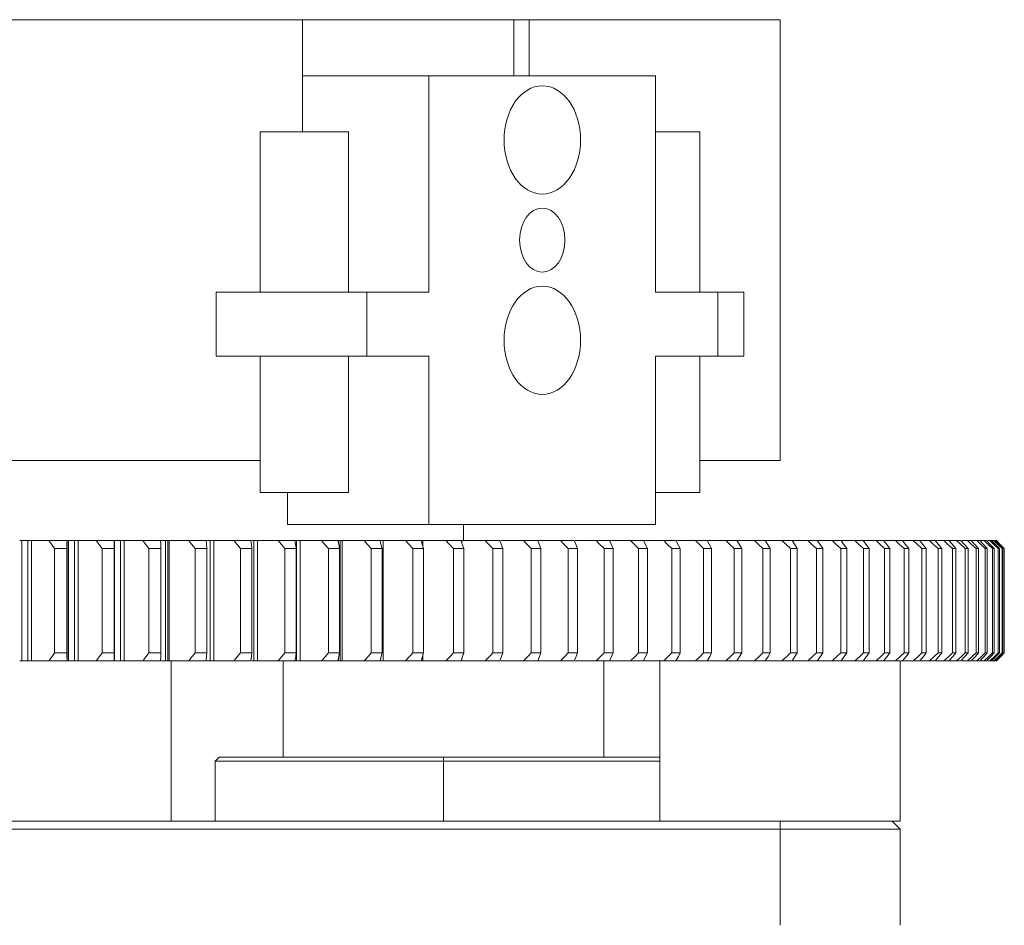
# Model space of a CAD drawing. Header units: millimetres. Extents: x 0 to 3066, y -1 to 2172.
# Tile 13 of 31: x 753 to 876, y 1881 to 1994. Entities that reach past the tile are written whole.
import ezdxf
from ezdxf.lldxf.tags import DXFTag

# ---------------------------------------------------------------- set-up
doc = ezdxf.new("R2010")
doc.units = ezdxf.units.MM
doc.layers.add('1', color=7, linetype='Continuous', true_color=0xffffff)
tags = doc.linetypes.add('DASHED', pattern=[25.72, 12.86, -12.86]).pattern_tags.tags
tags[6:7] = [DXFTag(74, 4), DXFTag(75, 0), DXFTag(340, '0'), DXFTag(46, 0.0), DXFTag(50, 0.0), DXFTag(44, 0.0), DXFTag(45, 0.0)]
tags[4:5] = [DXFTag(74, 4), DXFTag(75, 0), DXFTag(340, '0'), DXFTag(46, 0.0), DXFTag(50, 0.0), DXFTag(44, 0.0), DXFTag(45, 0.0)]

msp = doc.modelspace()

# ---------------------------------------------------------------- linework, layer by layer
at = {"layer": '1', "color": 7, "linetype": 'Continuous', "lineweight": 13}
for p, q in [((544.067, 1994.237), (788.47, 1994.237)), ((814.86, 1994.237), (788.47, 1994.237)), ((788.47, 1980.237), (788.47, 1994.237)), ((816.754, 1994.237), (814.86, 1994.237)), ((814.86, 1994.237), (814.86, 1987.237)), ((848.067, 1994.237), (816.754, 1994.237)), ((816.754, 1987.237), (816.754, 1994.237)), ((848.067, 1939.237), (848.067, 1994.237)), ((804.254, 1987.237), (788.47, 1987.237)), ((832.538, 1987.237), (804.254, 1987.237)), ((804.254, 1987.237), (804.254, 1960.237)), ((832.538, 1987.237), (832.538, 1960.237)), ((783.198, 1980.237), (794.198, 1980.237)), ((783.198, 1980.237), (783.198, 1960.237)), ((794.198, 1960.237), (794.198, 1980.237)), ((832.538, 1980.237), (838.038, 1980.237)), ((838.038, 1960.237), (838.038, 1980.237)), ((777.698, 1960.237), (796.476, 1960.237)), ((777.698, 1960.237), (777.698, 1952.237)), ((804.254, 1960.237), (796.476, 1960.237)), ((796.476, 1960.237), (796.476, 1952.237)), ((832.538, 1960.237), (840.316, 1960.237)), ((840.316, 1952.237), (840.316, 1960.237)), ((843.538, 1960.237), (840.316, 1960.237)), ((843.538, 1952.237), (843.538, 1960.237)), ((796.476, 1952.237), (777.698, 1952.237)), ((783.198, 1952.237), (783.198, 1935.237)), ((794.198, 1935.237), (794.198, 1952.237)), ((804.254, 1952.237), (796.476, 1952.237)), ((804.254, 1952.237), (804.254, 1931.237)), ((832.538, 1952.237), (840.316, 1952.237)), ((832.538, 1952.237), (832.538, 1931.237)), ((838.038, 1935.237), (838.038, 1952.237)), ((843.538, 1952.237), (840.316, 1952.237)), ((544.067, 1939.237), (783.193, 1939.237)), ((848.067, 1939.237), (838.039, 1939.237)), ((783.198, 1935.237), (794.198, 1935.237)), ((786.576, 1935.238), (786.576, 1931.237)), ((832.538, 1935.237), (838.038, 1935.237)), ((804.254, 1931.237), (786.576, 1931.237)), ((832.538, 1931.237), (804.254, 1931.237)), ((808.567, 1929.237), (808.567, 1931.237)), ((753.174, 1929.237), (753.434, 1929.237)), ((754.209, 1929.237), (753.434, 1929.237)), ((753.434, 1914.237), (753.434, 1929.237)), ((754.209, 1929.237), (754.659, 1929.237)), ((754.209, 1914.237), (754.209, 1929.237)), ((756.814, 1929.237), (754.659, 1929.237)), ((754.659, 1914.237), (754.659, 1929.237)), ((756.814, 1929.237), (759.078, 1929.237)), ((759.079, 1929.237), (759.078, 1929.237)), ((759.079, 1914.237), (759.079, 1929.237)), ((759.079, 1929.237), (759.252, 1929.237)), ((759.252, 1914.237), (759.252, 1929.237)), ((760.016, 1929.237), (759.252, 1929.237)), ((760.016, 1914.237), (760.016, 1929.237)), ((760.016, 1929.237), (760.471, 1929.237)), ((762.719, 1929.237), (760.471, 1929.237)), ((760.471, 1914.237), (760.471, 1929.237)), ((762.719, 1929.237), (764.951, 1929.237)), ((764.951, 1929.237), (764.991, 1929.237)), ((765.744, 1929.237), (764.991, 1929.237)), ((764.991, 1914.237), (764.991, 1929.237)), ((765.744, 1929.237), (766.203, 1929.237)), ((765.744, 1914.237), (765.744, 1929.237)), ((768.54, 1929.237), (766.203, 1929.237)), ((766.203, 1914.237), (766.203, 1929.237)), ((768.54, 1929.237), (770.739, 1929.237)), ((771.385, 1929.237), (770.837, 1929.237)), ((771.385, 1914.237), (771.385, 1929.237)), ((771.385, 1929.237), (771.847, 1929.237)), ((771.847, 1914.237), (771.847, 1929.237)), ((774.271, 1929.237), (771.847, 1929.237)), ((774.271, 1929.237), (776.434, 1929.237)), ((776.933, 1929.237), (776.532, 1929.237)), ((776.933, 1929.237), (777.397, 1929.237)), ((776.933, 1914.237), (776.933, 1929.237)), ((779.905, 1929.237), (777.397, 1929.237)), ((777.397, 1914.237), (777.397, 1929.237)), ((779.905, 1929.237), (782.028, 1929.237)), ((782.379, 1929.237), (782.127, 1929.237)), ((782.379, 1914.237), (782.379, 1929.237)), ((782.379, 1929.237), (782.846, 1929.237)), ((785.434, 1929.237), (782.846, 1929.237)), ((782.846, 1914.237), (782.846, 1929.237)), ((785.434, 1929.237), (787.516, 1929.237)), ((787.516, 1929.237), (787.718, 1929.237)), ((787.718, 1929.237), (788.187, 1929.237)), ((787.718, 1914.237), (787.718, 1929.237)), ((790.852, 1929.237), (788.187, 1929.237)), ((788.187, 1914.237), (788.187, 1929.237)), ((790.852, 1929.237), (792.889, 1929.237)), ((792.943, 1929.237), (793.412, 1929.237)), ((792.943, 1928.983), (792.943, 1929.237)), ((796.152, 1929.237), (793.412, 1929.237)), ((793.412, 1914.237), (793.412, 1929.237)), ((796.152, 1929.237), (798.142, 1929.237)), ((798.149, 1929.237), (798.517, 1929.237)), ((801.327, 1929.237), (798.517, 1929.237)), ((798.517, 1914.237), (798.517, 1929.237)), ((801.327, 1929.237), (803.268, 1929.237)), ((803.277, 1929.237), (803.494, 1929.237)), ((806.371, 1929.237), (803.494, 1929.237)), ((803.494, 1928.446), (803.494, 1929.237)), ((806.371, 1929.237), (808.26, 1929.237)), ((808.272, 1929.237), (808.337, 1929.237)), ((808.337, 1928.999), (808.337, 1929.237)), ((808.337, 1929.237), (811.277, 1929.237)), ((811.277, 1929.237), (813.113, 1929.237)), ((816.04, 1929.237), (813.214, 1929.237)), ((816.04, 1929.237), (817.819, 1929.237)), ((820.654, 1929.237), (817.92, 1929.237)), ((820.654, 1929.237), (822.374, 1929.237)), ((825.112, 1929.237), (822.475, 1929.237)), ((825.112, 1929.237), (826.772, 1929.237)), ((829.409, 1929.237), (826.873, 1929.237)), ((829.409, 1929.237), (831.007, 1929.237)), ((833.541, 1929.237), (831.109, 1929.237)), ((833.541, 1929.237), (835.073, 1929.237)), ((837.501, 1929.237), (835.177, 1929.237)), ((837.501, 1929.237), (838.967, 1929.237)), ((839.072, 1929.237), (841.285, 1929.237)), ((841.285, 1929.237), (842.682, 1929.237)), ((842.789, 1929.237), (844.888, 1929.237)), ((844.888, 1929.237), (846.215, 1929.237)), ((846.324, 1929.237), (848.305, 1929.237)), ((848.305, 1929.237), (849.56, 1929.237)), ((849.672, 1929.237), (851.533, 1929.237)), ((851.533, 1929.237), (852.715, 1929.237)), ((852.829, 1929.237), (854.567, 1929.237)), ((854.567, 1929.237), (855.674, 1929.237)), ((855.791, 1929.237), (857.404, 1929.237)), ((857.404, 1929.237), (858.434, 1929.237)), ((858.554, 1929.237), (860.04, 1929.237)), ((860.04, 1929.237), (860.992, 1929.237)), ((861.114, 1929.237), (862.471, 1929.237)), ((862.471, 1929.237), (863.345, 1929.237)), ((863.469, 1929.237), (864.695, 1929.237)), ((864.695, 1929.237), (865.489, 1929.237)), ((865.616, 1929.237), (866.709, 1929.237)), ((866.709, 1929.237), (867.422, 1929.237)), ((867.551, 1929.237), (868.511, 1929.237)), ((868.511, 1929.237), (869.142, 1929.237)), ((869.272, 1929.237), (870.097, 1929.237)), ((870.097, 1929.237), (870.646, 1929.237)), ((870.778, 1929.237), (871.467, 1929.237)), ((871.467, 1929.237), (871.932, 1929.237)), ((872.066, 1929.237), (872.618, 1929.237)), ((872.618, 1929.237), (873, 1929.237)), ((873.135, 1929.237), (873.55, 1929.237)), ((873.55, 1929.237), (873.847, 1929.237)), ((873.983, 1929.237), (874.26, 1929.237)), ((874.26, 1929.237), (874.472, 1929.237)), ((874.472, 1929.237), (874.748, 1929.237)), ((874.748, 1929.237), (874.875, 1929.237)), ((875.013, 1929.237), (875.056, 1929.237)), ((757.521, 1915.237), (757.521, 1928.237)), ((759.064, 1928.237), (757.521, 1928.237)), ((759.064, 1915.237), (759.064, 1928.237)), ((764.975, 1928.237), (763.454, 1928.237)), ((763.454, 1915.237), (763.454, 1928.237)), ((764.975, 1915.237), (764.975, 1928.237)), ((770.801, 1928.237), (769.302, 1928.237)), ((769.302, 1915.237), (769.302, 1928.237)), ((770.801, 1915.237), (770.801, 1928.237)), ((776.533, 1928.237), (775.059, 1928.237)), ((775.06, 1915.237), (775.06, 1928.237)), ((776.533, 1915.237), (776.533, 1928.237)), ((780.718, 1915.237), (780.718, 1928.237)), ((782.166, 1928.237), (780.718, 1928.237)), ((782.165, 1915.237), (782.165, 1928.237)), ((787.691, 1928.237), (786.272, 1928.237)), ((786.272, 1915.237), (786.272, 1928.237)), ((787.69, 1915.237), (787.69, 1928.237)), ((791.713, 1915.237), (791.713, 1928.237)), ((793.101, 1928.237), (791.713, 1928.237)), ((793.101, 1915.237), (793.101, 1928.237)), ((798.391, 1928.237), (797.034, 1928.237)), ((797.035, 1915.237), (797.035, 1928.237)), ((798.391, 1915.237), (798.391, 1928.237)), ((802.231, 1915.237), (802.231, 1928.237)), ((803.554, 1928.237), (802.231, 1928.237)), ((803.554, 1915.237), (803.554, 1928.237)), ((808.582, 1928.237), (807.294, 1928.237)), ((807.295, 1915.237), (807.295, 1928.237)), ((808.582, 1915.237), (808.582, 1928.237)), ((812.22, 1915.237), (812.22, 1928.237)), ((813.471, 1928.237), (812.22, 1928.237)), ((813.47, 1915.237), (813.47, 1928.237)), ((818.213, 1928.237), (817, 1928.237)), ((817, 1915.237), (817, 1928.237)), ((818.213, 1915.237), (818.213, 1928.237)), ((821.63, 1915.237), (821.63, 1928.237)), ((822.803, 1928.237), (821.63, 1928.237)), ((822.802, 1915.237), (822.802, 1928.237)), ((827.235, 1928.237), (826.103, 1928.237)), ((826.104, 1915.237), (826.104, 1928.237)), ((827.235, 1915.237), (827.235, 1928.237)), ((830.415, 1915.237), (830.415, 1928.237)), ((831.503, 1928.237), (830.415, 1928.237)), ((831.503, 1915.237), (831.503, 1928.237)), ((834.559, 1915.237), (834.559, 1928.237)), ((835.603, 1928.237), (834.559, 1928.237)), ((835.603, 1915.237), (835.603, 1928.237)), ((839.529, 1928.237), (838.53, 1928.237)), ((838.53, 1915.237), (838.53, 1928.237)), ((839.529, 1915.237), (839.529, 1928.237)), ((843.276, 1928.237), (842.324, 1928.237)), ((842.324, 1915.237), (842.324, 1928.237)), ((843.276, 1915.237), (843.276, 1928.237)), ((845.936, 1915.237), (845.936, 1928.237)), ((846.84, 1928.237), (845.936, 1928.237)), ((846.84, 1915.237), (846.84, 1928.237)), ((849.361, 1915.237), (849.361, 1928.237)), ((850.216, 1928.237), (849.361, 1928.237)), ((850.216, 1915.237), (850.216, 1928.237)), ((852.595, 1915.237), (852.595, 1928.237)), ((853.4, 1928.237), (852.595, 1928.237)), ((853.4, 1915.237), (853.4, 1928.237)), ((855.634, 1915.237), (855.634, 1928.237)), ((856.388, 1928.237), (855.634, 1928.237)), ((856.388, 1915.237), (856.388, 1928.237)), ((859.176, 1928.237), (858.474, 1928.237)), ((858.474, 1915.237), (858.474, 1928.237)), ((859.176, 1915.237), (859.176, 1928.237)), ((861.761, 1928.237), (861.112, 1928.237)), ((861.112, 1915.237), (861.112, 1928.237)), ((861.761, 1915.237), (861.761, 1928.237)), ((864.14, 1928.237), (863.544, 1928.237)), ((863.545, 1915.237), (863.545, 1928.237)), ((864.14, 1915.237), (864.14, 1928.237)), ((866.309, 1928.237), (865.768, 1928.237)), ((865.768, 1915.237), (865.768, 1928.237)), ((866.309, 1915.237), (866.309, 1928.237)), ((868.266, 1928.237), (867.78, 1928.237)), ((867.78, 1915.237), (867.78, 1928.237)), ((868.266, 1915.237), (868.266, 1928.237)), ((870.009, 1928.237), (869.578, 1928.237)), ((869.579, 1915.237), (869.579, 1928.237)), ((870.009, 1915.237), (870.009, 1928.237)), ((871.534, 1928.237), (871.161, 1928.237)), ((871.161, 1915.237), (871.161, 1928.237)), ((871.534, 1915.237), (871.534, 1928.237)), ((872.842, 1928.237), (872.524, 1928.237)), ((872.525, 1915.237), (872.525, 1928.237)), ((872.842, 1915.237), (872.842, 1928.237)), ((873.929, 1928.237), (873.669, 1928.237)), ((873.669, 1915.237), (873.669, 1928.237)), ((873.929, 1915.237), (873.929, 1928.237)), ((874.794, 1928.237), (874.591, 1928.237)), ((874.591, 1915.237), (874.591, 1928.237)), ((874.794, 1915.237), (874.794, 1928.237)), ((875.437, 1928.237), (875.292, 1928.237)), ((875.292, 1915.237), (875.292, 1928.237)), ((875.437, 1915.237), (875.437, 1928.237)), ((875.856, 1928.237), (875.769, 1928.237)), ((875.769, 1915.237), (875.769, 1928.237)), ((875.856, 1915.237), (875.856, 1928.237)), ((876.051, 1928.237), (876.022, 1928.237)), ((876.022, 1915.237), (876.022, 1928.237)), ((876.051, 1915.237), (876.051, 1928.237)), ((757.521, 1915.237), (759.064, 1915.237)), ((763.454, 1915.237), (764.975, 1915.237)), ((769.302, 1915.237), (770.801, 1915.237)), ((775.059, 1915.237), (776.533, 1915.237)), ((780.718, 1915.237), (782.166, 1915.237)), ((786.272, 1915.237), (787.691, 1915.237)), ((791.713, 1915.237), (793.101, 1915.237)), ((792.943, 1914.237), (792.943, 1914.491)), ((797.034, 1915.237), (798.391, 1915.237)), ((802.231, 1915.237), (803.554, 1915.237)), ((803.494, 1914.237), (803.494, 1915.028)), ((807.294, 1915.237), (808.582, 1915.237)), ((808.337, 1914.237), (808.337, 1914.475)), ((812.22, 1915.237), (813.471, 1915.237)), ((817, 1915.237), (818.213, 1915.237)), ((821.63, 1915.237), (822.803, 1915.237)), ((826.103, 1915.237), (827.235, 1915.237)), ((830.415, 1915.237), (831.503, 1915.237)), ((834.559, 1915.237), (835.603, 1915.237)), ((838.53, 1915.237), (839.529, 1915.237)), ((842.324, 1915.237), (843.276, 1915.237)), ((845.936, 1915.237), (846.84, 1915.237)), ((849.361, 1915.237), (850.216, 1915.237)), ((852.595, 1915.237), (853.4, 1915.237)), ((855.634, 1915.237), (856.388, 1915.237)), ((858.474, 1915.237), (859.176, 1915.237)), ((861.112, 1915.237), (861.761, 1915.237)), ((863.544, 1915.237), (864.14, 1915.237)), ((865.768, 1915.237), (866.309, 1915.237)), ((867.78, 1915.237), (868.266, 1915.237)), ((869.578, 1915.237), (870.009, 1915.237)), ((871.161, 1915.237), (871.534, 1915.237)), ((872.524, 1915.237), (872.842, 1915.237)), ((873.669, 1915.237), (873.929, 1915.237)), ((874.591, 1915.237), (874.794, 1915.237)), ((875.292, 1915.237), (875.437, 1915.237)), ((875.769, 1915.237), (875.856, 1915.237)), ((876.022, 1915.237), (876.051, 1915.237)), ((753.174, 1914.237), (753.434, 1914.237)), ((754.209, 1914.237), (753.434, 1914.237)), ((754.209, 1914.237), (754.659, 1914.237)), ((756.814, 1914.237), (754.659, 1914.237)), ((759.078, 1914.237), (756.814, 1914.237)), ((759.078, 1914.237), (759.252, 1914.237)), ((760.016, 1914.237), (759.252, 1914.237)), ((760.016, 1914.237), (760.471, 1914.237)), ((762.719, 1914.237), (760.471, 1914.237)), ((764.951, 1914.237), (762.719, 1914.237)), ((764.951, 1914.237), (764.991, 1914.237)), ((765.744, 1914.237), (764.991, 1914.237)), ((765.744, 1914.237), (766.203, 1914.237)), ((768.54, 1914.237), (766.203, 1914.237)), ((770.739, 1914.237), (768.54, 1914.237)), ((771.385, 1914.237), (770.837, 1914.237)), ((771.385, 1914.237), (771.847, 1914.237)), ((774.271, 1914.237), (771.847, 1914.237)), ((772.067, 1894.238), (772.067, 1914.237)), ((776.434, 1914.237), (774.271, 1914.237)), ((776.933, 1914.237), (776.532, 1914.237)), ((776.933, 1914.237), (777.397, 1914.237)), ((779.905, 1914.237), (777.397, 1914.237)), ((782.028, 1914.237), (779.905, 1914.237)), ((782.379, 1914.237), (782.127, 1914.237)), ((782.379, 1914.237), (782.846, 1914.237)), ((785.434, 1914.237), (782.846, 1914.237)), ((787.516, 1914.237), (785.434, 1914.237)), ((786.067, 1914.237), (786.067, 1902.236)), ((787.516, 1914.237), (787.718, 1914.237)), ((787.718, 1914.237), (788.187, 1914.237)), ((790.852, 1914.237), (788.187, 1914.237)), ((792.889, 1914.237), (790.852, 1914.237)), ((792.943, 1914.237), (793.412, 1914.237)), ((796.152, 1914.237), (793.412, 1914.237)), ((798.142, 1914.237), (796.152, 1914.237)), ((798.149, 1914.237), (798.517, 1914.237)), ((801.327, 1914.237), (798.517, 1914.237)), ((803.268, 1914.237), (801.327, 1914.237)), ((803.277, 1914.237), (803.494, 1914.237)), ((806.371, 1914.237), (803.494, 1914.237)), ((808.26, 1914.237), (806.371, 1914.237)), ((808.272, 1914.237), (808.337, 1914.237)), ((811.277, 1914.237), (808.337, 1914.237)), ((813.113, 1914.237), (811.277, 1914.237)), ((816.04, 1914.237), (813.214, 1914.237)), ((817.819, 1914.237), (816.04, 1914.237)), ((820.654, 1914.237), (817.92, 1914.237)), ((822.374, 1914.237), (820.654, 1914.237)), ((825.112, 1914.237), (822.475, 1914.237)), ((826.772, 1914.237), (825.112, 1914.237)), ((826.067, 1902.236), (826.067, 1914.237)), ((829.409, 1914.237), (826.873, 1914.237)), ((831.007, 1914.237), (829.409, 1914.237)), ((833.541, 1914.237), (831.109, 1914.237)), ((833.067, 1914.237), (833.067, 1894.237)), ((835.073, 1914.237), (833.541, 1914.237)), ((837.501, 1914.237), (835.177, 1914.237)), ((838.967, 1914.237), (837.501, 1914.237)), ((839.072, 1914.237), (841.285, 1914.237)), ((842.682, 1914.237), (841.285, 1914.237)), ((842.789, 1914.237), (844.888, 1914.237)), ((846.215, 1914.237), (844.888, 1914.237)), ((846.305, 1914.237), (863.067, 1914.237)), ((863.345, 1914.237), (863.067, 1914.237)), ((863.067, 1894.237), (863.067, 1914.237)), ((863.469, 1914.237), (864.695, 1914.237)), ((865.489, 1914.237), (864.695, 1914.237)), ((865.616, 1914.237), (866.709, 1914.237)), ((867.422, 1914.237), (866.709, 1914.237)), ((867.551, 1914.237), (868.511, 1914.237)), ((869.142, 1914.237), (868.511, 1914.237)), ((869.272, 1914.237), (870.097, 1914.237)), ((870.646, 1914.237), (870.097, 1914.237)), ((870.778, 1914.237), (871.467, 1914.237)), ((871.932, 1914.237), (871.467, 1914.237)), ((872.066, 1914.237), (872.618, 1914.237)), ((873, 1914.237), (872.618, 1914.237)), ((873.135, 1914.237), (873.55, 1914.237)), ((873.847, 1914.237), (873.55, 1914.237)), ((873.983, 1914.237), (874.26, 1914.237)), ((874.26, 1914.237), (874.472, 1914.237)), ((874.472, 1914.237), (874.748, 1914.237)), ((874.875, 1914.237), (874.748, 1914.237)), ((875.056, 1914.237), (875.013, 1914.237)), ((778.067, 1902.237), (777.567, 1901.737)), ((806.067, 1902.237), (778.067, 1902.237)), ((806.067, 1902.237), (833.067, 1902.237)), ((806.067, 1902.237), (806.067, 1901.737)), ((777.567, 1901.737), (777.567, 1894.237)), ((806.067, 1901.737), (777.567, 1901.737)), ((833.067, 1901.737), (806.067, 1901.737)), ((806.067, 1901.737), (806.067, 1894.237)), ((549.453, 1894.237), (842.68, 1894.237)), ((842.682, 1894.237), (863.067, 1894.237)), ((848.067, 1894.237), (848.067, 1893.237)), ((863.067, 1893.237), (862.067, 1894.237)), ((848.067, 1893.237), (544.067, 1893.237)), ((848.067, 1881.237), (848.067, 1893.237)), ((863.067, 1893.237), (848.067, 1893.237)), ((863.067, 1893.237), (863.067, 1881.237))]:
    msp.add_line(p, q, dxfattribs=at)
at = {"layer": '1', "color": 7, "linetype": 'DASHED', "lineweight": 13}
for p, q in [((771.648, 1914.237), (771.648, 1929.237)), ((793.186, 1914.237), (793.186, 1929.237))]:
    msp.add_line(p, q, dxfattribs=at)
at = {"layer": '1', "color": 7, "linetype": 'Continuous', "lineweight": 13}
for points in [[(757.521, 1928.237), (757.123, 1928.797), (756.814, 1929.237)], [(759.064, 1928.237), (759.074, 1928.797), (759.078, 1929.237)], [(763.454, 1928.237), (763.04, 1928.797), (762.719, 1929.237)], [(764.975, 1928.237), (764.964, 1928.797), (764.951, 1929.237)], [(769.302, 1928.237), (768.873, 1928.797), (768.54, 1929.237)], [(770.801, 1928.237), (770.769, 1928.797), (770.739, 1929.237)], [(775.06, 1928.237), (774.616, 1928.797), (774.271, 1929.237)], [(776.533, 1928.237), (776.48, 1928.797), (776.434, 1929.237)], [(780.718, 1928.237), (780.261, 1928.797), (779.905, 1929.237)], [(782.165, 1928.237), (782.091, 1928.797), (782.029, 1929.237)], [(786.272, 1928.237), (785.801, 1928.797), (785.434, 1929.237)], [(787.69, 1928.237), (787.595, 1928.797), (787.516, 1929.237)], [(791.713, 1928.237), (791.229, 1928.797), (790.852, 1929.237)], [(793.101, 1928.237), (792.985, 1928.797), (792.89, 1929.237)], [(797.035, 1928.237), (796.538, 1928.797), (796.151, 1929.237)], [(798.391, 1928.237), (798.254, 1928.797), (798.143, 1929.237)], [(802.231, 1928.237), (801.723, 1928.797), (801.327, 1929.237)], [(803.554, 1928.237), (803.396, 1928.797), (803.268, 1929.237)], [(807.294, 1928.237), (806.776, 1928.797), (806.371, 1929.237)], [(808.582, 1928.237), (808.404, 1928.797), (808.261, 1929.237)], [(812.22, 1928.237), (811.69, 1928.797), (811.277, 1929.237)], [(813.47, 1928.237), (813.272, 1928.797), (813.113, 1929.237)], [(817, 1928.237), (816.461, 1928.797), (816.04, 1929.237)], [(818.213, 1928.237), (817.995, 1928.797), (817.82, 1929.237)], [(821.63, 1928.237), (821.082, 1928.797), (820.654, 1929.237)], [(822.802, 1928.237), (822.565, 1928.797), (822.374, 1929.237)], [(826.103, 1928.237), (825.547, 1928.797), (825.112, 1929.237)], [(827.234, 1928.237), (826.977, 1928.797), (826.772, 1929.237)], [(830.415, 1928.237), (829.851, 1928.797), (829.409, 1929.237)], [(831.503, 1928.237), (831.227, 1928.797), (831.007, 1929.237)], [(834.559, 1928.237), (833.988, 1928.797), (833.541, 1929.237)], [(835.603, 1928.237), (835.308, 1928.797), (835.073, 1929.237)], [(838.53, 1928.237), (837.953, 1928.797), (837.501, 1929.237)], [(839.529, 1928.237), (839.216, 1928.797), (838.967, 1929.237)], [(842.324, 1928.237), (841.741, 1928.797), (841.285, 1929.237)], [(843.276, 1928.237), (842.945, 1928.797), (842.682, 1929.237)], [(845.936, 1928.237), (845.348, 1928.797), (844.888, 1929.237)], [(846.84, 1928.237), (846.492, 1928.797), (846.215, 1929.237)], [(849.361, 1928.237), (848.769, 1928.797), (848.305, 1929.237)], [(850.216, 1928.237), (849.85, 1928.797), (849.56, 1929.237)], [(852.595, 1928.237), (852, 1928.797), (851.533, 1929.237)], [(853.4, 1928.237), (853.018, 1928.797), (852.715, 1929.237)], [(855.634, 1928.237), (855.036, 1928.797), (854.567, 1929.237)], [(856.388, 1928.237), (855.99, 1928.797), (855.674, 1929.237)], [(858.474, 1928.237), (857.874, 1928.797), (857.404, 1929.237)], [(859.176, 1928.237), (858.762, 1928.797), (858.434, 1929.237)], [(861.112, 1928.237), (860.511, 1928.797), (860.04, 1929.237)], [(861.761, 1928.237), (861.332, 1928.797), (860.992, 1929.237)], [(863.544, 1928.237), (862.943, 1928.797), (862.471, 1929.237)], [(864.14, 1928.237), (863.696, 1928.797), (863.345, 1929.237)], [(865.768, 1928.237), (865.167, 1928.797), (864.695, 1929.237)], [(866.309, 1928.237), (865.851, 1928.797), (865.489, 1929.237)], [(867.78, 1928.237), (867.18, 1928.797), (866.709, 1929.237)], [(868.266, 1928.237), (867.795, 1928.797), (867.422, 1929.237)], [(869.578, 1928.237), (868.98, 1928.797), (868.511, 1929.237)], [(870.009, 1928.237), (869.524, 1928.797), (869.142, 1929.237)], [(871.161, 1928.237), (870.565, 1928.797), (870.097, 1929.237)], [(871.534, 1928.237), (871.038, 1928.797), (870.646, 1929.237)], [(872.524, 1928.237), (871.932, 1928.797), (871.467, 1929.237)], [(872.842, 1928.237), (872.333, 1928.797), (871.933, 1929.237)], [(873.669, 1928.237), (873.081, 1928.797), (872.618, 1929.237)], [(873.929, 1928.237), (873.409, 1928.797), (873, 1929.237)], [(874.591, 1928.237), (874.008, 1928.797), (873.55, 1929.237)], [(874.794, 1928.237), (874.264, 1928.797), (873.847, 1929.237)], [(875.292, 1928.237), (874.714, 1928.797), (874.26, 1929.237)], [(875.437, 1928.237), (874.897, 1928.797), (874.472, 1929.237)], [(875.769, 1928.237), (875.197, 1928.797), (874.748, 1929.237)], [(875.856, 1928.237), (875.307, 1928.797), (874.876, 1929.237)], [(876.022, 1928.237), (875.458, 1928.797), (875.013, 1929.237)], [(876.051, 1928.237), (875.494, 1928.797), (875.056, 1929.237)], [(756.814, 1914.237), (757.208, 1914.798), (757.521, 1915.237)], [(759.078, 1914.237), (759.072, 1914.798), (759.064, 1915.237)], [(762.719, 1914.237), (763.128, 1914.798), (763.454, 1915.237)], [(764.951, 1914.237), (764.967, 1914.798), (764.975, 1915.237)], [(768.54, 1914.237), (768.965, 1914.798), (769.302, 1915.237)], [(770.739, 1914.237), (770.776, 1914.798), (770.801, 1915.237)], [(774.271, 1914.237), (774.711, 1914.798), (775.06, 1915.237)], [(776.434, 1914.237), (776.492, 1914.798), (776.533, 1915.237)], [(779.905, 1914.237), (780.359, 1914.798), (780.718, 1915.237)], [(782.029, 1914.237), (782.107, 1914.798), (782.165, 1915.237)], [(785.434, 1914.237), (785.901, 1914.798), (786.272, 1915.237)], [(787.516, 1914.237), (787.616, 1914.798), (787.69, 1915.237)], [(790.852, 1914.237), (791.332, 1914.798), (791.713, 1915.237)], [(792.89, 1914.237), (793.01, 1914.798), (793.101, 1915.237)], [(796.151, 1914.237), (796.644, 1914.798), (797.035, 1915.237)], [(798.143, 1914.237), (798.284, 1914.798), (798.391, 1915.237)], [(801.327, 1914.237), (801.831, 1914.798), (802.231, 1915.237)], [(803.268, 1914.237), (803.43, 1914.798), (803.554, 1915.237)], [(806.371, 1914.237), (806.886, 1914.798), (807.294, 1915.237)], [(808.261, 1914.237), (808.443, 1914.798), (808.582, 1915.237)], [(811.277, 1914.237), (811.803, 1914.798), (812.22, 1915.237)], [(813.113, 1914.237), (813.315, 1914.798), (813.47, 1915.237)], [(816.04, 1914.237), (816.576, 1914.798), (817, 1915.237)], [(817.82, 1914.237), (818.042, 1914.798), (818.213, 1915.237)], [(820.654, 1914.237), (821.199, 1914.798), (821.63, 1915.237)], [(822.374, 1914.237), (822.616, 1914.798), (822.802, 1915.237)], [(825.112, 1914.237), (825.666, 1914.798), (826.103, 1915.237)], [(826.772, 1914.237), (827.033, 1914.798), (827.234, 1915.237)], [(829.409, 1914.237), (829.971, 1914.798), (830.415, 1915.237)], [(831.007, 1914.237), (831.287, 1914.798), (831.503, 1915.237)], [(833.541, 1914.237), (834.11, 1914.798), (834.559, 1915.237)], [(835.073, 1914.237), (835.372, 1914.798), (835.603, 1915.237)], [(837.501, 1914.237), (838.076, 1914.798), (838.53, 1915.237)], [(838.967, 1914.237), (839.283, 1914.798), (839.529, 1915.237)], [(841.285, 1914.237), (841.866, 1914.798), (842.324, 1915.237)], [(842.682, 1914.237), (843.016, 1914.798), (843.276, 1915.237)], [(844.888, 1914.237), (845.474, 1914.798), (845.936, 1915.237)], [(846.215, 1914.237), (846.567, 1914.798), (846.84, 1915.237)], [(848.305, 1914.237), (848.896, 1914.798), (849.361, 1915.237)], [(849.56, 1914.237), (849.929, 1914.798), (850.216, 1915.237)], [(851.533, 1914.237), (852.127, 1914.798), (852.595, 1915.237)], [(852.715, 1914.237), (853.1, 1914.798), (853.4, 1915.237)], [(854.567, 1914.237), (855.164, 1914.798), (855.634, 1915.237)], [(855.674, 1914.237), (856.075, 1914.798), (856.388, 1915.237)], [(857.404, 1914.237), (858.003, 1914.798), (858.474, 1915.237)], [(858.434, 1914.237), (858.851, 1914.798), (859.176, 1915.237)], [(860.04, 1914.237), (860.64, 1914.798), (861.112, 1915.237)], [(860.992, 1914.237), (861.424, 1914.798), (861.761, 1915.237)], [(862.471, 1914.237), (863.072, 1914.798), (863.544, 1915.237)], [(863.345, 1914.237), (863.791, 1914.798), (864.14, 1915.237)], [(864.695, 1914.237), (865.296, 1914.798), (865.768, 1915.237)], [(865.489, 1914.237), (865.95, 1914.798), (866.309, 1915.237)], [(866.709, 1914.237), (867.309, 1914.798), (867.78, 1915.237)], [(867.422, 1914.237), (867.896, 1914.798), (868.266, 1915.237)], [(868.511, 1914.237), (869.109, 1914.798), (869.578, 1915.237)], [(869.142, 1914.237), (869.628, 1914.798), (870.009, 1915.237)], [(870.097, 1914.237), (870.693, 1914.798), (871.161, 1915.237)], [(870.646, 1914.237), (871.144, 1914.798), (871.534, 1915.237)], [(871.467, 1914.237), (872.059, 1914.798), (872.524, 1915.237)], [(871.933, 1914.237), (872.443, 1914.798), (872.842, 1915.237)], [(872.618, 1914.237), (873.207, 1914.798), (873.669, 1915.237)], [(873, 1914.237), (873.521, 1914.798), (873.929, 1915.237)], [(873.55, 1914.237), (874.133, 1914.798), (874.591, 1915.237)], [(873.847, 1914.237), (874.378, 1914.798), (874.794, 1915.237)], [(874.26, 1914.237), (874.838, 1914.798), (875.292, 1915.237)], [(874.472, 1914.237), (875.013, 1914.798), (875.437, 1915.237)], [(874.748, 1914.237), (875.32, 1914.798), (875.769, 1915.237)], [(874.876, 1914.237), (875.425, 1914.798), (875.856, 1915.237)], [(875.013, 1914.237), (875.579, 1914.798), (876.022, 1915.237)], [(875.056, 1914.237), (875.614, 1914.798), (876.051, 1915.237)]]:
    msp.add_lwpolyline(points, dxfattribs=at)
for centre, major_axis in [((818.396, 1979.237), (0, -6.75)), ((818.396, 1966.737), (0, -4)), ((818.396, 1954.237), (0, -6.75))]:
    msp.add_ellipse(centre, major_axis=major_axis, ratio=0.7071068, dxfattribs=at)

doc.saveas('drawing.dxf')
